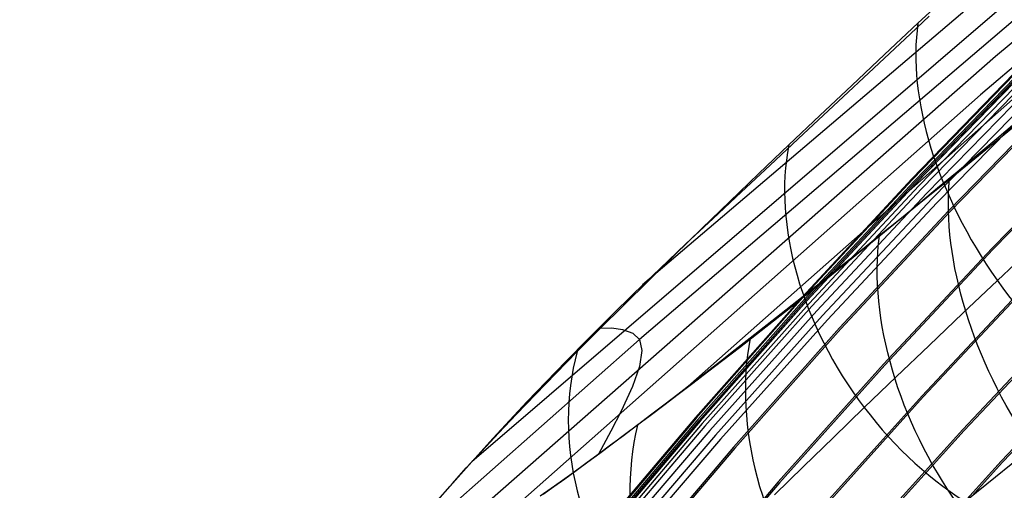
# Model space of a CAD drawing. Extents: x 112 to 670, y -274 to 273.
# Tile 26 of 84: x 160 to 199, y 167 to 186. Entities that reach past the tile are written whole.
import ezdxf

# ---------------------------------------------------------------- set-up
doc = ezdxf.new("R2010")
doc.units = 0
doc.layers.add('PREDEFINITO', color=7, linetype='CONTINUOUS')

msp = doc.modelspace()

# ---------------------------------------------------------------- linework, layer by layer
at = {"layer": 'PREDEFINITO'}
for p, q in [((211.853, 198.533, 377.622), (184.785, 175.519, 380.249)), ((211.782, 197.439, 361.691), (177.922, 168.415, 364.993)), ((212.211, 196.8, 345.684), (184.662, 173.326, 348.356)), ((212.207, 195.789, 329.696), (198.982, 184.697, 330.964)), ((211.712, 194.487, 313.725), (198.37, 183.153, 315.04)), ((212.377, 194.198, 297.576), (186.377, 171.235, 300.3)), ((195.86, 186.032, 393.315), (197.24, 187.312, 394.456)), ((195.562, 185.615, 393.009), (196.31, 186.32, 393.655)), ((194.512, 184.773, 392.119), (195.86, 186.032, 393.315)), ((194.09, 184.232, 391.667), (195.562, 185.615, 393.009)), ((198.982, 184.697, 330.964), (174.728, 163.43, 333.396)), ((193.197, 183.537, 390.864), (194.512, 184.773, 392.119)), ((192.655, 182.887, 390.259), (194.09, 184.232, 391.667)), ((200.137, 184.44, 264.915), (195.617, 179.782, 264.845)), ((200.151, 184.42, 268.598), (195.63, 179.764, 268.527)), ((200.162, 184.418, 263.736), (195.642, 179.761, 263.666)), ((200.228, 184.34, 269.78), (195.707, 179.689, 269.709)), ((200.274, 184.316, 259.865), (195.757, 179.662, 259.796)), ((200.309, 184.255, 270.296), (195.787, 179.608, 270.226)), ((200.313, 184.28, 258.683), (195.797, 179.628, 258.614)), ((200.414, 184.143, 270.667), (195.891, 179.503, 270.599)), ((200.531, 184.02, 270.882), (196.007, 179.387, 270.819)), ((200.729, 183.819, 271.162), (196.205, 179.197, 271.106)), ((191.916, 182.327, 389.555), (193.197, 183.537, 390.864)), ((200.947, 183.608, 271.381), (196.426, 178.994, 271.331)), ((201.144, 183.425, 271.473), (196.626, 178.819, 271.424)), ((198.37, 183.153, 315.04), (178.172, 165.304, 317.125)), ((201.581, 183.113, 225.934), (197.09, 178.502, 225.87)), ((201.629, 183.069, 224.754), (197.139, 178.46, 224.69)), ((191.263, 181.587, 388.793), (192.655, 182.887, 390.259)), ((190.67, 181.144, 388.191), (191.916, 182.327, 389.555)), ((199.848, 182.08, 286.232), (199.033, 181.393, 286.827)), ((200.075, 182.164, 286.116), (199.328, 181.551, 286.647)), ((190.585, 180.956, 388.04), (191.263, 181.587, 388.793)), ((199.033, 181.393, 286.827), (198.229, 180.718, 287.44)), ((199.328, 181.551, 286.647), (198.588, 180.946, 287.195)), ((203.288, 181.541, 182.159), (198.829, 176.986, 182.101)), ((203.334, 181.499, 180.978), (198.876, 176.946, 180.92)), ((189.462, 179.991, 386.775), (190.67, 181.144, 388.191)), ((189.92, 180.338, 387.275), (190.585, 180.956, 388.04)), ((198.229, 180.718, 287.44), (197.436, 180.055, 288.072)), ((198.588, 180.946, 287.195), (197.854, 180.349, 287.76)), ((188.752, 179.252, 385.863), (189.92, 180.338, 387.275)), ((197.854, 180.349, 287.76), (197.129, 179.761, 288.341)), ((188.293, 178.87, 385.306), (189.462, 179.991, 386.775)), ((197.436, 180.055, 288.072), (196.653, 179.403, 288.723)), ((195.617, 179.782, 264.845), (191.209, 175.031, 264.775)), ((195.63, 179.764, 268.527), (191.221, 175.015, 268.457)), ((195.642, 179.761, 263.666), (191.235, 175.01, 263.596)), ((195.707, 179.689, 269.709), (191.297, 174.944, 269.639)), ((195.757, 179.662, 259.796), (191.352, 174.915, 259.727)), ((195.787, 179.608, 270.226), (191.376, 174.868, 270.157)), ((195.797, 179.628, 258.614), (191.393, 174.882, 258.545)), ((195.891, 179.503, 270.599), (191.48, 174.769, 270.532)), ((196.653, 179.403, 288.723), (195.88, 178.764, 289.394)), ((197.129, 179.761, 288.341), (196.411, 179.181, 288.939)), ((187.621, 178.195, 384.399), (188.752, 179.252, 385.863)), ((196.007, 179.387, 270.819), (191.595, 174.66, 270.757)), ((196.205, 179.197, 271.106), (191.792, 174.48, 271.051)), ((196.411, 179.181, 288.939), (195.701, 178.61, 289.555)), ((187.164, 177.78, 383.786), (188.293, 178.87, 385.306)), ((196.426, 178.994, 271.331), (192.015, 174.286, 271.28)), ((196.626, 178.819, 271.424), (192.218, 174.117, 271.375)), ((195.701, 178.61, 289.555), (195, 178.047, 290.186)), ((195.88, 178.764, 289.394), (195.117, 178.136, 290.083)), ((197.09, 178.502, 225.87), (192.709, 173.798, 225.806)), ((197.139, 178.46, 224.69), (192.758, 173.757, 224.626)), ((186.528, 177.167, 382.887), (187.621, 178.195, 384.399)), ((195, 178.047, 290.186), (194.307, 177.494, 290.834)), ((195.117, 178.136, 290.083), (194.364, 177.52, 290.791)), ((186.076, 176.723, 382.218), (187.164, 177.78, 383.786)), ((194.364, 177.52, 290.791), (193.621, 176.915, 291.518)), ((194.307, 177.494, 290.834), (193.624, 176.949, 291.498)), ((185.475, 176.168, 381.326), (186.528, 177.167, 382.887)), ((185.03, 175.7, 380.602), (186.076, 176.723, 382.218)), ((193.621, 176.915, 291.518), (192.888, 176.321, 292.264)), ((193.624, 176.949, 291.498), (192.95, 176.413, 292.177)), ((198.829, 176.986, 182.101), (194.48, 172.338, 182.043)), ((198.876, 176.946, 180.92), (194.527, 172.299, 180.863)), ((192.888, 176.321, 292.264), (192.164, 175.739, 293.029)), ((192.95, 176.413, 292.177), (192.286, 175.886, 292.871)), ((199.766, 176.367, 398.323), (199.055, 175.699, 397.687)), ((184.465, 175.197, 379.72), (185.475, 176.168, 381.326)), ((192.286, 175.886, 292.871), (191.632, 175.367, 293.579)), ((184.028, 174.712, 378.941), (185.03, 175.7, 380.602)), ((192.164, 175.739, 293.029), (191.45, 175.168, 293.812)), ((200.346, 175.665, 144.478), (196.024, 171.066, 144.426)), ((200.395, 175.622, 143.299), (196.073, 171.025, 143.247)), ((199.055, 175.699, 397.687), (197.664, 174.382, 396.372)), ((183.499, 174.256, 378.07), (184.465, 175.197, 379.72)), ((191.45, 175.168, 293.812), (190.745, 174.609, 294.615)), ((191.632, 175.367, 293.579), (190.987, 174.857, 294.301)), ((183.071, 173.759, 377.237), (184.028, 174.712, 378.941)), ((191.209, 175.031, 264.775), (186.915, 170.19, 264.706)), ((191.221, 175.015, 268.457), (186.925, 170.175, 268.387)), ((191.235, 175.01, 263.596), (186.942, 170.17, 263.527)), ((191.297, 174.944, 269.639), (187.001, 170.108, 269.57)), ((191.352, 174.915, 259.727), (187.061, 170.078, 259.658)), ((191.376, 174.868, 270.157), (187.079, 170.037, 270.088)), ((191.393, 174.882, 258.545), (187.102, 170.046, 258.477)), ((191.48, 174.769, 270.532), (187.181, 169.945, 270.465)), ((191.595, 174.66, 270.757), (187.295, 169.842, 270.695)), ((190.987, 174.857, 294.301), (190.353, 174.356, 295.037)), ((182.579, 173.344, 376.379), (183.499, 174.256, 378.07)), ((191.792, 174.48, 271.051), (187.492, 169.672, 270.996)), ((192.015, 174.286, 271.28), (187.716, 169.488, 271.231)), ((190.353, 174.356, 295.037), (189.113, 173.382, 296.55)), ((190.745, 174.609, 294.615), (190.049, 174.06, 295.437)), ((197.664, 174.382, 396.372), (196.306, 173.089, 394.998)), ((201.957, 174.262, 106.11), (197.663, 169.715, 106.063)), ((192.218, 174.117, 271.375), (187.923, 169.326, 271.326)), ((190.049, 174.06, 295.437), (189.361, 173.522, 296.277)), ((202.008, 174.217, 104.93), (197.715, 169.672, 104.883)), ((182.159, 172.842, 375.491), (183.071, 173.759, 377.237)), ((183.009, 173.777, 377.189), (183.543, 173.798, 370.781)), ((183.543, 173.798, 370.781), (183.98, 173.73, 364.39)), ((183.98, 173.73, 364.39), (184.399, 173.587, 356.373)), ((184.399, 173.587, 356.373), (184.662, 173.326, 348.356)), ((192.709, 173.798, 225.806), (188.441, 169.004, 225.742)), ((192.758, 173.757, 224.626), (188.491, 168.965, 224.563)), ((189.361, 173.522, 296.277), (188.683, 172.996, 297.136)), ((184.662, 173.326, 348.356), (174.742, 164.566, 349.351)), ((181.708, 172.462, 374.647), (182.579, 173.344, 376.379)), ((184.662, 173.326, 348.356), (184.753, 172.879, 340.356)), ((189.113, 173.382, 296.55), (188.509, 172.909, 297.326)), ((196.306, 173.089, 394.998), (194.984, 171.824, 393.567)), ((181.294, 171.963, 373.705), (182.159, 172.842, 375.491)), ((184.753, 172.879, 340.356), (184.663, 172.247, 332.388)), ((188.509, 172.909, 297.326), (187.914, 172.445, 298.115)), ((188.683, 172.996, 297.136), (188.013, 172.48, 298.014)), ((203.473, 172.941, 72.875), (199.207, 168.443, 72.833)), ((203.531, 172.89, 71.698), (199.266, 168.395, 71.657)), ((180.901, 171.628, 372.915), (181.708, 172.462, 374.647)), ((187.914, 172.445, 298.115), (187.331, 171.991, 298.916)), ((188.013, 172.48, 298.014), (187.399, 172.01, 298.846)), ((194.48, 172.338, 182.043), (190.241, 167.601, 181.986)), ((194.527, 172.299, 180.863), (190.289, 167.564, 180.806)), ((180.477, 171.122, 371.881), (181.294, 171.963, 373.705)), ((184.663, 172.247, 332.388), (184.386, 171.443, 324.457)), ((187.331, 171.991, 298.916), (186.758, 171.547, 299.731)), ((187.399, 172.01, 298.846), (186.8, 171.554, 299.687)), ((180.143, 170.833, 371.161), (180.901, 171.628, 372.915)), ((186.758, 171.547, 299.731), (186.196, 171.114, 300.557)), ((186.8, 171.554, 299.687), (186.216, 171.11, 300.536)), ((194.984, 171.824, 393.567), (193.701, 170.591, 392.083)), ((179.707, 170.322, 370.022), (180.477, 171.122, 371.881)), ((184.386, 171.443, 324.457), (183.923, 170.445, 316.523)), ((186.196, 171.114, 300.557), (185.645, 170.692, 301.395)), ((186.216, 171.11, 300.536), (185.645, 170.68, 301.396)), ((179.434, 170.076, 369.382), (180.143, 170.833, 371.161)), ((185.645, 170.692, 301.395), (185.105, 170.28, 302.245)), ((196.024, 171.066, 144.426), (191.811, 166.378, 144.374)), ((196.073, 171.025, 143.247), (191.861, 166.339, 143.195)), ((178.986, 169.561, 368.13), (179.707, 170.322, 370.022)), ((183.923, 170.445, 316.523), (183.508, 169.645, 311.17)), ((185.645, 170.68, 301.396), (185.089, 170.261, 302.265)), ((193.701, 170.591, 392.083), (192.458, 169.389, 390.548)), ((178.771, 169.358, 367.576), (179.434, 170.076, 369.382)), ((186.915, 170.19, 264.706), (182.736, 165.262, 264.638)), ((186.925, 170.175, 268.387), (182.745, 165.249, 268.318)), ((186.942, 170.17, 263.527), (182.763, 165.243, 263.459)), ((187.001, 170.108, 269.57), (182.821, 165.186, 269.501)), ((187.061, 170.078, 259.658), (182.885, 165.155, 259.591)), ((187.079, 170.037, 270.088), (182.897, 165.12, 270.02)), ((187.102, 170.046, 258.477), (182.927, 165.124, 258.409)), ((187.181, 169.945, 270.465), (182.998, 165.034, 270.4)), ((185.089, 170.261, 302.265), (184.546, 169.855, 303.146)), ((185.105, 170.28, 302.245), (184.577, 169.88, 303.106)), ((178.315, 168.842, 366.205), (178.986, 169.561, 368.13)), ((183.508, 169.645, 311.17), (183.01, 168.722, 305.844)), ((187.295, 169.842, 270.695), (183.111, 164.938, 270.633)), ((187.492, 169.672, 270.996), (183.307, 164.777, 270.942)), ((184.546, 169.855, 303.146), (184.017, 169.461, 304.037)), ((184.577, 169.88, 303.106), (184.061, 169.491, 303.978)), ((197.663, 169.715, 106.063), (193.478, 165.08, 106.017)), ((197.715, 169.672, 104.883), (193.531, 165.039, 104.837)), ((178.152, 168.678, 365.74), (178.771, 169.358, 367.576)), ((183.557, 169.114, 304.863), (183.065, 168.748, 305.758)), ((184.017, 169.461, 304.037), (183.5, 169.079, 304.94)), ((187.716, 169.488, 271.231), (183.532, 164.602, 271.182)), ((184.061, 169.491, 303.978), (183.557, 169.114, 304.863)), ((187.923, 169.326, 271.326), (183.742, 164.447, 271.278)), ((192.458, 169.389, 390.548), (191.252, 168.22, 388.961)), ((177.694, 168.165, 364.251), (178.315, 168.842, 366.205)), ((182.997, 168.708, 305.855), (182.507, 168.349, 306.783)), ((183.065, 168.748, 305.758), (182.584, 168.393, 306.664)), ((183.5, 169.079, 304.94), (182.997, 168.708, 305.855)), ((188.441, 169.004, 225.742), (184.286, 164.124, 225.68)), ((188.491, 168.965, 224.563), (184.337, 164.087, 224.501)), ((198.976, 167.804, 286.452), (200.458, 169.004, 285.108)), ((177.578, 168.035, 363.869), (178.152, 168.678, 365.74)), ((182.507, 168.349, 306.783), (182.028, 168.002, 307.724)), ((182.584, 168.393, 306.664), (182.117, 168.051, 307.579)), ((199.207, 168.443, 72.833), (195.048, 163.858, 72.792)), ((199.266, 168.395, 71.657), (195.108, 163.811, 71.616)), ((177.045, 167.431, 361.963), (177.578, 168.035, 363.869)), ((177.124, 167.53, 362.269), (177.694, 168.165, 364.251)), ((182.028, 168.002, 307.724), (181.563, 167.665, 308.678)), ((182.117, 168.051, 307.579), (181.662, 167.719, 308.505)), ((191.252, 168.22, 388.961), (190.085, 167.084, 387.324)), ((176.607, 166.939, 360.261), (177.124, 167.53, 362.269)), ((181.563, 167.665, 308.678), (181.109, 167.339, 309.647)), ((181.662, 167.719, 308.505), (181.219, 167.4, 309.44)), ((190.241, 167.601, 181.986), (186.115, 162.779, 181.929)), ((190.289, 167.564, 180.806), (186.164, 162.743, 180.75)), ((197.516, 166.636, 287.866), (198.976, 167.804, 286.452)), ((176.553, 166.865, 360.018), (177.045, 167.431, 361.963)), ((181.109, 167.339, 309.647), (180.667, 167.025, 310.63)), ((181.219, 167.4, 309.44), (180.79, 167.092, 310.383))]:
    msp.add_line(p, q, dxfattribs=at)
for centre, radius in [((390, -18.831, 7.436), 255.559), ((390, -18.831, 20.802), 255.036), ((390, -18.831, -7.573), 253.393), ((390, -18.831, 28.418), 252.871), ((390, -18.831, -9.141), 252.497), ((390, -18.831, -11.306), 247.793), ((391, -17.718, 17.96), 240), ((391, -17.718, 2.96), 240), ((390, -18.831, -11.306), 239.953), ((390, -18.831, 36.408), 239.729), ((391, -25.718, -6.04), 240), ((390, -18.831, 41.336), 225.317), ((390, -18.831, 46.189), 204.858)]:
    msp.add_circle(centre, radius, dxfattribs=at)
msp.add_arc((391, -17.718, -12.04), 240, 93.82255, 156.65585, dxfattribs=at)
at = {"layer": 'PREDEFINITO', "extrusion": (-0.001089, -0.00086602, 0.999999)}
msp.add_arc((391.208, -25.586, 225.253), 229.53, 89.99053, 167.03804, dxfattribs=at)
at = {"layer": 'PREDEFINITO', "extrusion": (-0.001065, -0.000846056, 0.999999)}
msp.add_arc((391.14, -25.639, 224.171), 229.12, 89.97517, 167.00238, dxfattribs=at)
at = {"layer": 'PREDEFINITO', "extrusion": (0.676246, 0.45442, 0.579822)}
msp.add_arc((35.353, 159.763, 445.039), 11.646, 32.5586, 152.6637, dxfattribs=at)
at = {"layer": 'PREDEFINITO', "extrusion": (0.601472, 0.422755, 0.677872)}
msp.add_arc((28.813, 102.756, 454.406), 11.593, 32.8079, 153.3368, dxfattribs=at)
at = {"layer": 'PREDEFINITO', "extrusion": (0.718516, 0.394574, -0.572754)}
msp.add_arc((53.77, 392.399, 47.42), 11.653, 199.6424, 319.8539, dxfattribs=at)
at = {"layer": 'PREDEFINITO', "extrusion": (0.682928, 0.373448, -0.62781)}
msp.add_arc((53.7, 394.458, 16.394), 11.623, 198.7971, 319.2442, dxfattribs=at)
at = {"layer": 'PREDEFINITO', "extrusion": (-0.600965, -0.32154, 0.731747)}
msp.add_arc((-55.068, 391.739, 47.6), 11.57, 222.0455, 342.9875, dxfattribs=at)
at = {"layer": 'PREDEFINITO', "extrusion": (0.428936, 0.334482, 0.839128)}
msp.add_arc((14.516, -11.557, 451.032), 11.502, 31.8705, 153.2566, dxfattribs=at)
at = {"layer": 'PREDEFINITO', "extrusion": (-0.51105, -0.263237, 0.818251)}
msp.add_arc((-58.163, 380.108, 108.97), 11.519, 223.6165, 345.0223, dxfattribs=at)

doc.saveas('drawing.dxf')
